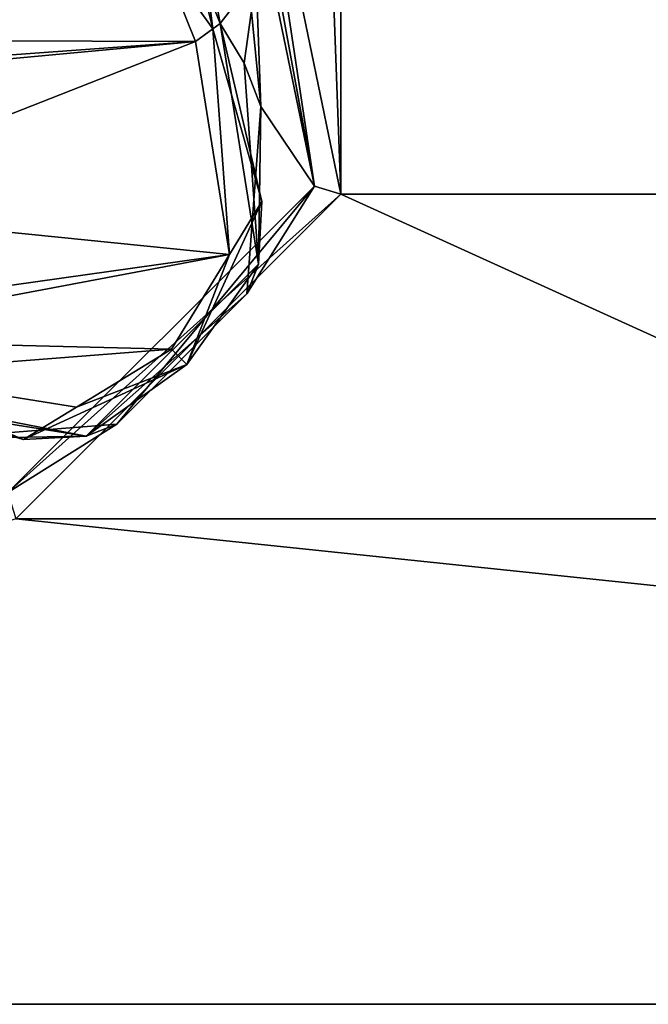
# Model space of a CAD drawing. Header units: metres. Extents: x -205 to 205, y -82 to 82.
# Tile 225 of 256: x 49 to 69, y -75 to -43. Entities that reach past the tile are written whole.
import ezdxf

# ---------------------------------------------------------------- set-up
doc = ezdxf.new("R2010")
doc.units = ezdxf.units.M
doc.layers.add('solid_PRT0003', color=7, linetype='CONTINUOUS')

msp = doc.modelspace()

# ---------------------------------------------------------------- linework, layer by layer
at = {"layer": 'solid_PRT0003'}
for points in [[(0, -75), (0, 75), (200, 75)], [(200, -75), (0, -75), (200, 75)], [(59.144901, 48.536644, 1.5), (56.110996, 33.837666, 1.5), (59.144897, -48.536655, 1.5)], [(71.855095, -48.536644, 1.5), (59.144901, 48.536644, 1.5), (59.144897, -48.536655, 1.5)], [(71.855103, 48.536655, 1.5), (59.144901, 48.536644, 1.5), (71.855095, -48.536644, 1.5)], [(56.110996, 33.837666, 1.5), (56.110996, -33.837666, 1.5), (59.144897, -48.536655, 1.5)], [(58.280056, -48.275169, 2.071429), (56.110996, -33.837666, 1.5), (55.70153, -34.181252, 1.654846)], [(58.280056, -48.275169, 2.071429), (59.144897, -48.536655, 1.5), (56.110996, -33.837666, 1.5)], [(58.280056, -48.275169, 2.071429), (55.70153, -34.181252, 1.654846), (55.418869, -34.41843, 2.071429)], [(56.535172, -45.681927, 3.5), (58.280056, -48.275169, 2.071429), (55.418869, -34.41843, 2.071429)], [(56.382935, -41.426605, 3.5), (56.535172, -45.681927, 3.5), (55.418869, -34.41843, 2.071429)], [(54.966843, -43.140484, 13.207107), (53.662411, -37.822865, 13.5), (53.29282, -40.784054, 13.5)], [(54.966843, -43.140484, 13.207107), (54.320251, -38.082176, 13.207107), (53.662411, -37.822865, 13.5)], [(54.28474, -40.657196, 12.5), (54.320251, -38.082176, 13.207107), (55.203548, -42.967983, 12.5)], [(54.966843, -43.140484, 13.207107), (55.203548, -42.967983, 12.5), (54.320251, -38.082176, 13.207107)], [(53.29282, -40.784054, 13.5), (41.753407, -41.742641, 13.5), (37.510765, -43.5, 13.5)], [(54.395489, -43.557079, 13.5), (53.29282, -40.784054, 13.5), (37.510765, -43.5, 13.5)], [(54.966843, -43.140484, 13.207107), (53.29282, -40.784054, 13.5), (54.395489, -43.557079, 13.5)], [(54.28474, -40.657196, 3.5), (55.203548, -42.967983, 3.5), (56.382935, -41.426605, 3.5)], [(54.28474, -40.657196, 3.5), (55.203548, -42.967983, 12.5), (55.203548, -42.967983, 3.5)], [(54.28474, -40.657196, 3.5), (54.28474, -40.657196, 12.5), (55.203548, -42.967983, 12.5)], [(55.987473, -44.267052, 3.5), (56.382935, -41.426605, 3.5), (55.203548, -42.967983, 3.5)], [(55.987473, -44.267052, 3.5), (56.535172, -45.681927, 3.5), (56.382935, -41.426605, 3.5)], [(56.563599, -48.77877, 13.207107), (55.203548, -42.967983, 12.5), (54.966843, -43.140484, 13.207107)], [(56.455132, -50.821213, 12.5), (55.203548, -42.967983, 3.5), (55.203548, -42.967983, 12.5)], [(55.987473, -44.267052, 3.5), (55.203548, -42.967983, 3.5), (56.455132, -50.821213, 12.5)], [(56.455132, -50.821213, 12.5), (55.203548, -42.967983, 12.5), (56.563599, -48.77877, 13.207107)], [(54.966843, -43.140484, 13.207107), (54.395489, -43.557079, 13.5), (55.505856, -50.506695, 13.5)], [(56.563599, -48.77877, 13.207107), (54.966843, -43.140484, 13.207107), (55.505856, -50.506695, 13.5)], [(33.724743, -45.059738, 13.5), (54.395489, -43.557079, 13.5), (37.510765, -43.5, 13.5)], [(33.724743, -45.059738, 13.5), (38.274921, -45.059544, 13.5), (54.395489, -43.557079, 13.5)], [(38.274921, -45.059544, 13.5), (40.549999, -49, 13.5), (54.395489, -43.557079, 13.5)], [(40.549999, -49, 13.5), (55.505856, -50.506695, 13.5), (54.395489, -43.557079, 13.5)], [(55.987473, -44.267052, 3.5), (56.455132, -50.821213, 12.5), (56.535172, -45.681927, 3.5)], [(56.535172, -45.681927, 3.5), (56.071533, -51.79932, 2.810146), (58.280056, -48.275169, 2.071429)], [(56.455132, -50.821213, 12.5), (56.071533, -51.79932, 2.810146), (56.535172, -45.681927, 3.5)], [(58.280056, -48.275169, 2.071429), (48.275169, -58.280056, 2.071429), (59.144897, -48.536655, 1.5)], [(51.830814, -56.051132, 2.810141), (48.275169, -58.280056, 2.071429), (58.280056, -48.275169, 2.071429)], [(48.275169, -58.280056, 2.071429), (48.536644, -59.144901, 1.5), (59.144897, -48.536655, 1.5)], [(82.463348, -59.144897, 1.5), (59.144897, -48.536655, 1.5), (48.536644, -59.144901, 1.5)], [(56.071533, -51.79932, 2.810146), (51.830814, -56.051132, 2.810141), (58.280056, -48.275169, 2.071429)], [(82.463348, -59.144897, 1.5), (71.855095, -48.536644, 1.5), (59.144897, -48.536655, 1.5)], [(56.563599, -48.77877, 13.207107), (55.505856, -50.506695, 13.5), (54.112164, -54.101398, 13.207107)], [(56.455132, -50.821213, 12.5), (56.563599, -48.77877, 13.207107), (54.112164, -54.101398, 13.207107)], [(40.549999, -49, 13.5), (38.275257, -52.940262, 13.5), (55.505856, -50.506695, 13.5)], [(38.275257, -52.940262, 13.5), (40.794689, -53.28204, 13.5), (55.505856, -50.506695, 13.5)], [(40.794689, -53.28204, 13.5), (53.612114, -53.601444, 13.5), (55.505856, -50.506695, 13.5)], [(54.112164, -54.101398, 13.207107), (55.505856, -50.506695, 13.5), (53.612114, -53.601444, 13.5)], [(50.831978, -56.444366, 12.5), (56.071533, -51.79932, 2.810146), (56.455132, -50.821213, 12.5)], [(50.831978, -56.444366, 12.5), (56.455132, -50.821213, 12.5), (54.112164, -54.101398, 13.207107)], [(50.831978, -56.444366, 12.5), (51.830814, -56.051132, 2.810141), (56.071533, -51.79932, 2.810146)], [(40.794689, -53.28204, 13.5), (43.567699, -54.384617, 13.5), (53.612114, -53.601444, 13.5)], [(43.567699, -54.384617, 13.5), (50.51733, -55.495132, 13.5), (53.612114, -53.601444, 13.5)], [(54.112164, -54.101398, 13.207107), (53.612114, -53.601444, 13.5), (50.51733, -55.495132, 13.5)], [(54.112164, -54.101398, 13.207107), (50.51733, -55.495132, 13.5), (48.789536, -56.552834, 13.207107)], [(50.831978, -56.444366, 12.5), (54.112164, -54.101398, 13.207107), (48.789536, -56.552834, 13.207107)], [(48.789536, -56.552834, 13.207107), (43.567699, -54.384617, 13.5), (43.151245, -54.956078, 13.207107)], [(48.789536, -56.552834, 13.207107), (50.51733, -55.495132, 13.5), (43.567699, -54.384617, 13.5)], [(50.831978, -56.444366, 12.5), (43.151245, -54.956078, 13.207107), (42.978748, -55.192783, 12.5)], [(50.831978, -56.444366, 12.5), (48.789536, -56.552834, 13.207107), (43.151245, -54.956078, 13.207107)], [(50.831978, -56.444366, 12.5), (42.978748, -55.192783, 12.5), (45.714622, -56.530743, 3.5)], [(51.830814, -56.051132, 2.810141), (45.714622, -56.530743, 3.5), (48.275169, -58.280056, 2.071429)], [(50.831978, -56.444366, 12.5), (45.714622, -56.530743, 3.5), (51.830814, -56.051132, 2.810141)], [(48.536644, -59.144901, 1.5), (0, -75, 1.5), (200, -75, 1.5)], [(82.463348, -59.144897, 1.5), (48.536644, -59.144901, 1.5), (200, -75, 1.5)], [(0, -75, 1.5), (0, -75), (200, -75)], [(0, -75, 1.5), (200, -75), (200, -75, 1.5)]]:
    msp.add_3dface(points, dxfattribs=at)

doc.saveas('drawing.dxf')
